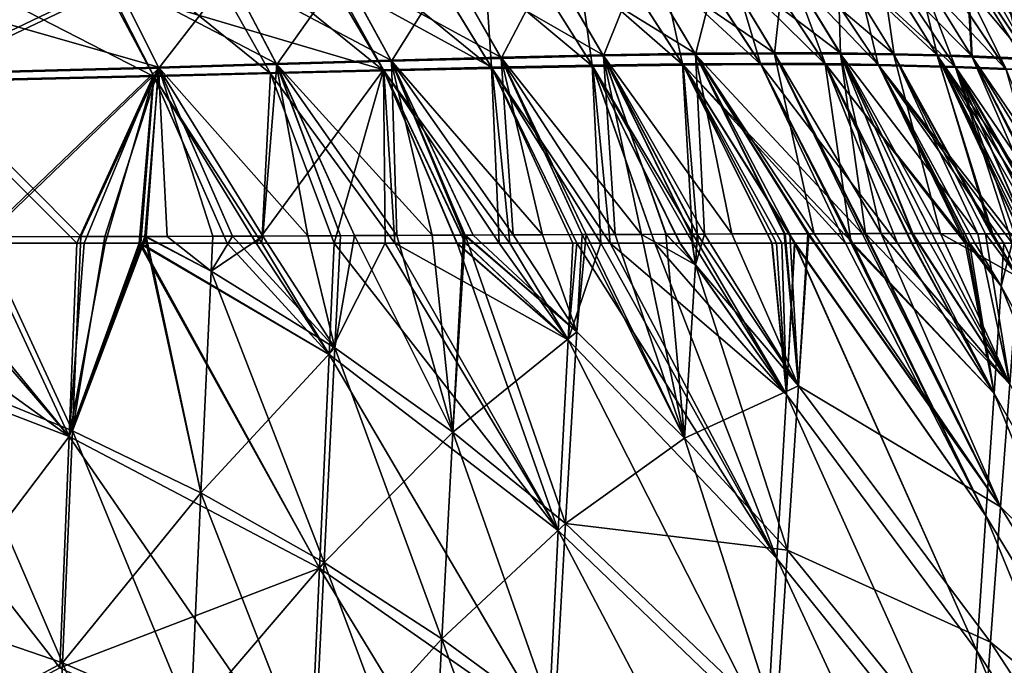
# Model space of a CAD drawing. Extents: x -850 to 850, y -465 to 0.
# Tile 121 of 125: x 503 to 628, y -192 to -111. Entities that reach past the tile are written whole.
import ezdxf

# ---------------------------------------------------------------- set-up
doc = ezdxf.new("R2010")
doc.units = 0
doc.linetypes.add('SOLIDLINE', pattern=[0])
doc.layers.add('BE3C_Lux_3440_1', color=252, linetype='SOLIDLINE')

msp = doc.modelspace()

# ---------------------------------------------------------------- linework, layer by layer
at = {"layer": 'BE3C_Lux_3440_1', "color": 252}
for points in [[(549.29, -94.2562, -200.698), (543.128, -105.694, -213.653), (563.01, -116.611, -210.219)], [(549.29, -94.2562, -200.698), (563.01, -116.611, -210.219), (561.505, -93.8483, -191.439)], [(575.785, -116.494, 200.839), (549.47, -94.5121, 200.829), (561.692, -94.1051, 191.567)], [(561.505, -93.8483, -191.439), (575.71, -116.356, -200.792), (572.545, -93.5811, -180.679)], [(561.505, -93.8483, -191.439), (563.01, -116.611, -210.219), (575.71, -116.356, -200.792)], [(587.185, -116.329, 189.811), (561.692, -94.1051, 191.567), (572.737, -93.8385, 180.803)], [(575.785, -116.494, 200.839), (561.692, -94.1051, 191.567), (587.185, -116.329, 189.811)], [(572.545, -93.5811, -180.679), (587.108, -116.19, -189.764), (582.133, -93.4843, -168.6)], [(572.545, -93.5811, -180.679), (575.71, -116.356, -200.792), (587.108, -116.19, -189.764)], [(582.329, -93.7418, 168.718), (597.026, -116.265, 177.367), (572.737, -93.8385, 180.803)], [(587.185, -116.329, 189.811), (572.737, -93.8385, 180.803), (597.026, -116.265, 177.367)], [(582.133, -93.4843, -168.6), (587.108, -116.19, -189.764), (596.948, -116.126, -177.323)], [(582.133, -93.4843, -168.6), (596.948, -116.126, -177.323), (590.172, -93.5441, -155.527)], [(605.228, -116.293, 163.834), (582.329, -93.7418, 168.718), (590.371, -93.8011, 155.638)], [(605.228, -116.293, 163.834), (597.026, -116.265, 177.367), (582.329, -93.7418, 168.718)], [(590.172, -93.5441, -155.527), (596.948, -116.126, -177.323), (605.149, -116.155, -163.792)], [(590.172, -93.5441, -155.527), (605.149, -116.155, -163.792), (596.761, -93.7104, -141.8)], [(605.228, -116.293, 163.834), (590.371, -93.8011, 155.638), (611.896, -116.387, 149.552)], [(611.896, -116.387, 149.552), (590.371, -93.8011, 155.638), (596.961, -93.9667, 141.904)], [(596.761, -93.7104, -141.8), (605.149, -116.155, -163.792), (611.817, -116.249, -149.512)], [(596.761, -93.7104, -141.8), (611.817, -116.249, -149.512), (606.545, -94.135, -113.407)], [(611.896, -116.387, 149.552), (596.961, -93.9667, 141.904), (621.64, -116.636, 119.81)], [(621.64, -116.636, 119.81), (596.961, -93.9667, 141.904), (606.746, -94.39, 113.492)], [(606.545, -94.135, -113.407), (611.817, -116.249, -149.512), (621.561, -116.5, -119.776)], [(606.545, -94.135, -113.407), (621.561, -116.5, -119.776), (613.055, -94.5593, -84.4665)], [(621.64, -116.636, 119.81), (606.746, -94.39, 113.492), (628.002, -116.89, 89.3563)], [(628.002, -116.89, 89.3563), (606.746, -94.39, 113.492), (613.254, -94.813, 84.5307)], [(535.106, -117.417, 224.48), (508.83, -96.1469, 220.283), (522.796, -95.565, 215.026)], [(549.421, -117.062, 218.097), (522.796, -95.565, 215.026), (536.411, -95.0109, 208.601)], [(535.106, -117.417, 224.48), (522.796, -95.565, 215.026), (549.421, -117.062, 218.097)], [(563.083, -116.747, 210.267), (536.411, -95.0109, 208.601), (549.47, -94.5121, 200.829)], [(549.421, -117.062, 218.097), (536.411, -95.0109, 208.601), (563.083, -116.747, 210.267)], [(563.083, -116.747, 210.267), (549.47, -94.5121, 200.829), (575.785, -116.494, 200.839)], [(613.055, -94.5593, -84.4665), (621.561, -116.5, -119.776), (627.925, -116.755, -89.3308)], [(613.055, -94.5593, -84.4665), (627.925, -116.755, -89.3308), (617.192, -94.8992, -55.3504)], [(628.002, -116.89, 89.3563), (613.254, -94.813, 84.5307), (631.998, -117.094, 58.6347)], [(617.39, -95.1519, 55.3933), (631.998, -117.094, 58.6347), (613.254, -94.813, 84.5307)], [(617.192, -94.8992, -55.3504), (627.925, -116.755, -89.3308), (631.922, -116.96, -58.6175)], [(617.192, -94.8992, -55.3504), (631.922, -116.96, -58.6175), (619.446, -95.1077, -26.2385)], [(634.166, -117.22, 27.8369), (631.998, -117.094, 58.6347), (617.39, -95.1519, 55.3933)], [(617.39, -95.1519, 55.3933), (619.643, -95.3598, 26.2593), (634.166, -117.22, 27.8369)], [(619.446, -95.1077, -26.2385), (631.922, -116.96, -58.6175), (634.09, -117.087, -27.8286)], [(619.446, -95.1077, -26.2385), (634.09, -117.087, -27.8286), (628.383, -106.754, -0.00004)], [(634.166, -117.22, 27.8369), (619.643, -95.3598, 26.2593), (628.383, -106.754, -0.00004)], [(520.374, -117.793, 229.626), (480.373, -97.2551, 228.21), (508.83, -96.1469, 220.283)], [(490.701, -117.54, 239.452), (515.505, -105.651, 227.443), (480.806, -95.9675, 230.308)], [(520.374, -117.793, 229.626), (508.83, -96.1469, 220.283), (535.106, -117.417, 224.48)], [(514.772, -106.687, -225.276), (480.244, -97.0041, -228.082), (490.21, -118.384, -237.146)], [(490.264, -118.511, 237.19), (480.373, -97.2551, 228.21), (520.374, -117.793, 229.626)], [(598.674, -114.769, -178.517), (581.716, -103.189, -186.913), (591.608, -103.088, -174.408)], [(598.674, -114.769, -178.517), (591.608, -103.088, -174.408), (607.007, -114.797, -164.77)], [(607.007, -114.797, -164.77), (591.608, -103.088, -174.408), (599.869, -103.132, -160.872)], [(607.007, -114.797, -164.77), (599.869, -103.132, -160.872), (613.769, -114.902, -150.304)], [(613.769, -114.902, -150.304), (599.869, -103.132, -160.872), (606.598, -103.278, -146.664)], [(529.909, -104.884, -222.064), (544.055, -104.337, -215.537), (550.314, -115.725, -220.017)], [(564.168, -115.349, -212.04), (544.055, -104.337, -215.537), (557.616, -103.847, -207.578)], [(550.314, -115.725, -220.017), (544.055, -104.337, -215.537), (564.168, -115.349, -212.04)], [(550.384, -115.861, 220.066), (557.739, -104.049, 207.664), (544.172, -104.538, 215.623)], [(564.241, -115.486, 212.089), (557.739, -104.049, 207.664), (550.384, -115.861, 220.066)], [(577.072, -115.046, -202.429), (557.616, -103.847, -207.578), (570.289, -103.45, -198.038)], [(564.168, -115.349, -212.04), (557.616, -103.847, -207.578), (577.072, -115.046, -202.429)], [(564.241, -115.486, 212.089), (570.416, -103.653, 198.122), (557.739, -104.049, 207.664)], [(577.148, -115.185, 202.477), (570.416, -103.653, 198.122), (564.241, -115.486, 212.089)], [(588.666, -114.848, -191.186), (570.289, -103.45, -198.038), (581.716, -103.189, -186.913)], [(577.072, -115.046, -202.429), (570.289, -103.45, -198.038), (588.666, -114.848, -191.186)], [(577.148, -115.185, 202.477), (581.846, -103.393, 186.995), (570.416, -103.653, 198.122)], [(588.744, -114.988, 191.232), (581.846, -103.393, 186.995), (577.148, -115.185, 202.477)], [(588.666, -114.848, -191.186), (581.716, -103.189, -186.913), (598.674, -114.769, -178.517)], [(588.744, -114.988, 191.232), (591.742, -103.292, 174.487), (581.846, -103.393, 186.995)], [(598.753, -114.909, 178.562), (591.742, -103.292, 174.487), (588.744, -114.988, 191.232)], [(598.753, -114.909, 178.562), (600.003, -103.337, 160.945), (591.742, -103.292, 174.487)], [(607.086, -114.937, 164.813), (600.003, -103.337, 160.945), (598.753, -114.909, 178.562)], [(607.086, -114.937, 164.813), (606.733, -103.482, 146.733), (600.003, -103.337, 160.945)], [(613.769, -114.902, -150.304), (606.598, -103.278, -146.664), (619.219, -115.039, -135.423)], [(619.219, -115.039, -135.423), (606.598, -103.278, -146.664), (612.054, -103.464, -132.085)], [(613.849, -115.042, 150.344), (612.19, -103.667, 132.148), (606.733, -103.482, 146.733)], [(613.849, -115.042, 150.344), (606.733, -103.482, 146.733), (607.086, -114.937, 164.813)], [(619.219, -115.039, -135.423), (612.054, -103.464, -132.085), (623.624, -115.188, -120.3)], [(612.054, -103.464, -132.085), (616.488, -103.664, -117.291), (623.624, -115.188, -120.3)], [(619.299, -115.178, 135.46), (612.19, -103.667, 132.148), (613.849, -115.042, 150.344)], [(619.299, -115.178, 135.46), (616.624, -103.867, 117.348), (612.19, -103.667, 132.148)], [(623.624, -115.188, -120.3), (616.488, -103.664, -117.291), (622.996, -104.053, -87.3709)], [(623.13, -104.253, 87.414), (616.624, -103.867, 117.348), (623.704, -115.326, 120.333)], [(619.299, -115.178, 135.46), (623.704, -115.326, 120.333), (616.624, -103.867, 117.348)], [(623.624, -115.188, -120.3), (622.996, -104.053, -87.3709), (630.047, -115.477, -89.6715)], [(630.047, -115.477, -89.6715), (622.996, -104.053, -87.3709), (627.104, -104.363, -57.274)], [(627.237, -104.563, 57.3029), (623.13, -104.253, 87.414), (630.125, -115.614, 89.6972)], [(623.13, -104.253, 87.414), (623.704, -115.326, 120.333), (630.125, -115.614, 89.6972)], [(630.047, -115.477, -89.6715), (627.104, -104.363, -57.274), (634.076, -115.708, -58.8221)], [(634.076, -115.708, -58.8221), (627.104, -104.363, -57.274), (629.336, -104.553, -27.166)], [(485.884, -106.534, -235.221), (515.401, -105.454, -227.358), (520.954, -116.584, -231.741)], [(521.017, -116.716, 231.788), (515.505, -105.651, 227.443), (490.701, -117.54, 239.452)], [(515.401, -105.454, -227.358), (529.909, -104.884, -222.064), (535.83, -116.145, -226.513)], [(515.401, -105.454, -227.358), (535.83, -116.145, -226.513), (520.954, -116.584, -231.741)], [(521.017, -116.716, 231.788), (530.019, -105.082, 222.15), (515.505, -105.651, 227.443)], [(535.896, -116.279, 226.561), (530.019, -105.082, 222.15), (521.017, -116.716, 231.788)], [(529.909, -104.884, -222.064), (550.314, -115.725, -220.017), (535.83, -116.145, -226.513)], [(535.896, -116.279, 226.561), (544.172, -104.538, 215.623), (530.019, -105.082, 222.15)], [(550.384, -115.861, 220.066), (544.172, -104.538, 215.623), (535.896, -116.279, 226.561)], [(627.237, -104.563, 57.3029), (630.125, -115.614, 89.6972), (634.154, -115.844, 58.8393)], [(629.468, -104.752, 27.1801), (627.237, -104.563, 57.3029), (634.154, -115.844, 58.8393)], [(485.884, -106.534, -235.221), (520.954, -116.584, -231.741), (490.647, -117.411, -239.407)], [(514.772, -106.687, -225.276), (490.21, -118.384, -237.146), (520.312, -117.662, -229.579)], [(514.772, -106.687, -225.276), (549.351, -116.927, -218.049), (543.128, -105.694, -213.653)], [(520.312, -117.662, -229.579), (549.351, -116.927, -218.049), (514.772, -106.687, -225.276)], [(543.128, -105.694, -213.653), (549.351, -116.927, -218.049), (563.01, -116.611, -210.219)], [(569.43, -137.757, -222.265), (550.314, -115.725, -220.017), (564.168, -115.349, -212.04)], [(550.384, -115.861, 220.066), (565.759, -137.774, 224.282), (564.241, -115.486, 212.089)], [(577.072, -115.046, -202.429), (581.962, -137.7, -214.192), (564.168, -115.349, -212.04)], [(569.43, -137.757, -222.265), (564.168, -115.349, -212.04), (574.462, -137.734, -219.023)], [(564.168, -115.349, -212.04), (581.962, -137.7, -214.192), (574.948, -137.732, -218.71)], [(564.168, -115.349, -212.04), (574.948, -137.732, -218.71), (574.462, -137.734, -219.023)], [(578.604, -137.715, 216.556), (577.148, -115.185, 202.477), (564.241, -115.486, 212.089)], [(578.604, -137.715, 216.556), (564.241, -115.486, 212.089), (574.974, -137.732, 218.74)], [(564.241, -115.486, 212.089), (565.759, -137.774, 224.282), (574.468, -137.734, 219.044)], [(564.241, -115.486, 212.089), (574.468, -137.734, 219.044), (574.974, -137.732, 218.74)], [(588.666, -114.848, -191.186), (593.354, -137.654, -204.783), (577.072, -115.046, -202.429)], [(588.155, -137.675, -209.077), (585.04, -137.688, -211.65), (577.072, -115.046, -202.429)], [(577.072, -115.046, -202.429), (585.04, -137.688, -211.65), (581.962, -137.7, -214.192)], [(577.072, -115.046, -202.429), (593.354, -137.654, -204.783), (588.965, -137.672, -208.408)], [(577.072, -115.046, -202.429), (588.965, -137.672, -208.408), (588.155, -137.675, -209.077)], [(577.148, -115.185, 202.477), (589.918, -137.667, 207.874), (588.744, -114.988, 191.232)], [(585.008, -137.688, 211.641), (588.233, -137.674, 209.166), (577.148, -115.185, 202.477)], [(588.233, -137.674, 209.166), (588.999, -137.671, 208.579), (577.148, -115.185, 202.477)], [(577.148, -115.185, 202.477), (588.999, -137.671, 208.579), (589.918, -137.667, 207.874)], [(585.008, -137.688, 211.641), (577.148, -115.185, 202.477), (578.604, -137.715, 216.556)], [(603.74, -137.624, -193.733), (588.666, -114.848, -191.186), (598.674, -114.769, -178.517)], [(603.079, -137.626, -194.436), (603.044, -137.626, -194.474), (588.666, -114.848, -191.186)], [(588.666, -114.848, -191.186), (603.044, -137.626, -194.474), (599.959, -137.635, -197.756)], [(588.666, -114.848, -191.186), (599.959, -137.635, -197.756), (593.354, -137.654, -204.783)], [(603.079, -137.626, -194.436), (588.666, -114.848, -191.186), (603.74, -137.624, -193.733)], [(588.744, -114.988, 191.232), (609.824, -137.614, 185.718), (598.753, -114.909, 178.562)], [(600.675, -137.632, 197.297), (602.951, -137.627, 194.416), (588.744, -114.988, 191.232)], [(602.951, -137.627, 194.416), (603.012, -137.627, 194.34), (588.744, -114.988, 191.232)], [(588.744, -114.988, 191.232), (603.012, -137.627, 194.34), (609.824, -137.614, 185.718)], [(588.744, -114.988, 191.232), (589.918, -137.667, 207.874), (600.088, -137.634, 197.874)], [(588.744, -114.988, 191.232), (600.088, -137.634, 197.874), (600.675, -137.632, 197.297)], [(603.74, -137.624, -193.733), (598.674, -114.769, -178.517), (610.157, -137.615, -184.974)], [(610.157, -137.615, -184.974), (598.674, -114.769, -178.517), (612.205, -137.612, -182.177)], [(612.205, -137.612, -182.177), (598.674, -114.769, -178.517), (607.007, -114.797, -164.77)], [(598.753, -114.909, 178.562), (609.824, -137.614, 185.718), (610.241, -137.614, 185.04)], [(598.753, -114.909, 178.562), (610.241, -137.614, 185.04), (607.086, -114.937, 164.813)], [(612.205, -137.612, -182.177), (607.007, -114.797, -164.77), (616.124, -137.613, -175.331)], [(613.769, -114.902, -150.304), (619.701, -137.613, -169.084), (607.007, -114.797, -164.77)], [(607.007, -114.797, -164.77), (619.701, -137.613, -169.084), (618.604, -137.613, -170.999)], [(607.007, -114.797, -164.77), (618.604, -137.613, -170.999), (616.124, -137.613, -175.331)], [(617.666, -137.612, 172.975), (618.604, -137.613, 171.007), (607.086, -114.937, 164.813)], [(607.086, -114.937, 164.813), (618.604, -137.613, 171.007), (624.411, -137.62, 158.829)], [(607.086, -114.937, 164.813), (624.411, -137.62, 158.829), (613.849, -115.042, 150.344)], [(607.086, -114.937, 164.813), (610.241, -137.614, 185.04), (616.211, -137.612, 175.34)], [(607.086, -114.937, 164.813), (616.211, -137.612, 175.34), (617.666, -137.612, 172.975)], [(626.219, -137.624, -154.307), (625.391, -137.622, -156.183), (613.769, -114.902, -150.304)], [(613.769, -114.902, -150.304), (625.391, -137.622, -156.183), (619.701, -137.613, -169.084)], [(626.219, -137.624, -154.307), (613.769, -114.902, -150.304), (626.302, -137.624, -154.118)], [(626.302, -137.624, -154.118), (613.769, -114.902, -150.304), (619.219, -115.039, -135.423)], [(626.072, -137.624, 154.3), (619.299, -115.178, 135.46), (613.849, -115.042, 150.344)], [(613.849, -115.042, 150.344), (624.411, -137.62, 158.829), (625.38, -137.622, 156.186)], [(613.849, -115.042, 150.344), (625.38, -137.622, 156.186), (626.072, -137.624, 154.3)], [(626.302, -137.624, -154.118), (619.219, -115.039, -135.423), (629.789, -137.636, -143.709)], [(623.624, -115.188, -120.3), (635.021, -137.658, -125.205), (619.219, -115.039, -135.423)], [(619.219, -115.039, -135.423), (635.021, -137.658, -125.205), (633.481, -137.65, -131.39)], [(633.481, -137.65, -131.39), (632.219, -137.644, -136.456), (619.219, -115.039, -135.423)], [(619.219, -115.039, -135.423), (632.219, -137.644, -136.456), (630.749, -137.639, -140.842)], [(619.219, -115.039, -135.423), (630.749, -137.639, -140.842), (629.789, -137.636, -143.709)], [(629.826, -137.635, 144.066), (619.299, -115.178, 135.46), (626.072, -137.624, 154.3)], [(629.826, -137.635, 144.066), (630.225, -137.636, 142.979), (619.299, -115.178, 135.46)], [(619.299, -115.178, 135.46), (630.225, -137.636, 142.979), (630.816, -137.639, 140.868)], [(619.299, -115.178, 135.46), (630.816, -137.639, 140.868), (633.47, -137.65, 131.387)], [(633.47, -137.65, 131.387), (623.704, -115.326, 120.333), (619.299, -115.178, 135.46)], [(630.047, -115.477, -89.6715), (638.967, -137.678, -106.936), (623.624, -115.188, -120.3)], [(623.624, -115.188, -120.3), (638.967, -137.678, -106.936), (637.447, -137.669, -115.469)], [(623.624, -115.188, -120.3), (637.447, -137.669, -115.469), (635.021, -137.658, -125.205)], [(633.47, -137.65, 131.387), (635.189, -137.658, 125.246), (623.704, -115.326, 120.333)], [(623.704, -115.326, 120.333), (635.189, -137.658, 125.246), (635.371, -137.659, 124.597)], [(630.125, -115.614, 89.6972), (623.704, -115.326, 120.333), (635.371, -137.659, 124.597)], [(490.647, -117.411, -239.407), (520.954, -116.584, -231.741), (511.164, -137.986, -242.874)], [(490.701, -117.54, 239.452), (498.731, -138.021, 245.411), (521.017, -116.716, 231.788)], [(521.017, -116.716, 231.788), (498.731, -138.021, 245.411), (511.166, -137.987, 243.011)], [(520.954, -116.584, -231.741), (519.405, -137.962, -241.104), (511.164, -137.986, -242.874)], [(521.017, -116.716, 231.788), (511.166, -137.987, 243.011), (514.166, -137.979, 242.432)], [(514.166, -137.979, 242.432), (519.253, -137.962, 241.087), (521.017, -116.716, 231.788)], [(521.017, -116.716, 231.788), (519.253, -137.962, 241.087), (527.836, -137.932, 238.816)], [(520.954, -116.584, -231.741), (522.045, -137.954, -240.537), (519.405, -137.962, -241.104)], [(520.954, -116.584, -231.741), (535.83, -116.145, -226.513), (539.836, -137.888, -235.31)], [(520.954, -116.584, -231.741), (530.283, -137.923, -238.117), (527.834, -137.932, -238.836)], [(527.834, -137.932, -238.836), (522.045, -137.954, -240.537), (520.954, -116.584, -231.741)], [(520.954, -116.584, -231.741), (539.836, -137.888, -235.31), (530.283, -137.923, -238.117)], [(534.122, -137.911, 237.154), (535.896, -116.279, 226.561), (521.017, -116.716, 231.788)], [(534.122, -137.911, 237.154), (521.017, -116.716, 231.788), (530.301, -137.924, 238.165)], [(521.017, -116.716, 231.788), (527.836, -137.932, 238.816), (530.301, -137.924, 238.165)], [(543.935, -137.87, 233.667), (535.896, -116.279, 226.561), (534.122, -137.911, 237.154)], [(535.83, -116.145, -226.513), (550.314, -115.725, -220.017), (555.499, -137.821, -229.251)], [(545.714, -137.863, -233.036), (543.936, -137.871, -233.724), (535.83, -116.145, -226.513)], [(535.83, -116.145, -226.513), (543.936, -137.871, -233.724), (539.836, -137.888, -235.31)], [(535.83, -116.145, -226.513), (555.499, -137.821, -229.251), (545.714, -137.863, -233.036)], [(535.896, -116.279, 226.561), (551.058, -137.841, 231.137), (550.384, -115.861, 220.066)], [(543.935, -137.87, 233.667), (545.719, -137.863, 233.034), (535.896, -116.279, 226.561)], [(535.896, -116.279, 226.561), (545.719, -137.863, 233.034), (551.058, -137.841, 231.137)], [(563.967, -138.8, -222.648), (563.01, -116.611, -210.219), (549.351, -116.927, -218.049)], [(563.083, -116.747, 210.267), (565.339, -138.8, 221.923), (549.421, -117.062, 218.097)], [(560.69, -137.797, -226.648), (559.672, -137.802, -227.158), (550.314, -115.725, -220.017)], [(550.314, -115.725, -220.017), (559.672, -137.802, -227.158), (559.467, -137.803, -227.261)], [(550.314, -115.725, -220.017), (559.467, -137.803, -227.261), (555.499, -137.821, -229.251)], [(560.69, -137.797, -226.648), (550.314, -115.725, -220.017), (569.43, -137.757, -222.265)], [(559.612, -137.802, 227.148), (560.694, -137.797, 226.643), (550.384, -115.861, 220.066)], [(550.384, -115.861, 220.066), (560.694, -137.797, 226.643), (565.759, -137.774, 224.282)], [(550.384, -115.861, 220.066), (551.058, -137.841, 231.137), (559.465, -137.803, 227.216)], [(550.384, -115.861, 220.066), (559.465, -137.803, 227.216), (559.612, -137.802, 227.148)], [(563.01, -116.611, -210.219), (576.826, -138.8, -215.039), (575.71, -116.356, -200.792)], [(573.273, -138.8, -217.142), (573.777, -138.8, -216.843), (563.01, -116.611, -210.219)], [(563.01, -116.611, -210.219), (573.777, -138.8, -216.843), (576.826, -138.8, -215.039)], [(573.273, -138.8, -217.142), (563.01, -116.611, -210.219), (563.967, -138.8, -222.648)], [(577.997, -138.8, 214.245), (563.083, -116.747, 210.267), (575.785, -116.494, 200.839)], [(573.759, -138.8, 216.816), (573.267, -138.8, 217.114), (563.083, -116.747, 210.267)], [(563.083, -116.747, 210.267), (573.267, -138.8, 217.114), (565.339, -138.8, 221.923)], [(573.759, -138.8, 216.816), (563.083, -116.747, 210.267), (577.997, -138.8, 214.245)], [(588.432, -138.8, -206.213), (587.108, -116.19, -189.764), (575.71, -116.356, -200.792)], [(588.432, -138.8, -206.213), (575.71, -116.356, -200.792), (586.806, -138.8, -207.45)], [(575.71, -116.356, -200.792), (576.826, -138.8, -215.039), (583.619, -138.8, -209.873)], [(575.71, -116.356, -200.792), (583.619, -138.8, -209.873), (586.806, -138.8, -207.45)], [(587.185, -116.329, 189.811), (589.118, -138.8, 205.617), (575.785, -116.494, 200.839)], [(577.997, -138.8, 214.245), (575.785, -116.494, 200.839), (583.628, -138.8, 209.876)], [(575.785, -116.494, 200.839), (589.118, -138.8, 205.617), (586.786, -138.8, 207.426)], [(575.785, -116.494, 200.839), (586.786, -138.8, 207.426), (583.628, -138.8, 209.876)], [(587.108, -116.19, -189.764), (607.712, -138.8, -184.898), (596.948, -116.126, -177.323)], [(601.271, -138.8, -192.997), (587.108, -116.19, -189.764), (598.983, -138.8, -195.874)], [(598.983, -138.8, -195.874), (587.108, -116.19, -189.764), (598.456, -138.8, -196.391)], [(601.271, -138.8, -192.997), (601.326, -138.8, -192.928), (587.108, -116.19, -189.764)], [(587.108, -116.19, -189.764), (601.326, -138.8, -192.928), (607.712, -138.8, -184.898)], [(598.456, -138.8, -196.391), (587.108, -116.19, -189.764), (588.432, -138.8, -206.213)], [(597.026, -116.265, 177.367), (608.606, -138.8, 183.61), (587.185, -116.329, 189.811)], [(601.302, -138.8, 193.003), (599.67, -138.8, 195.102), (587.185, -116.329, 189.811)], [(587.185, -116.329, 189.811), (599.67, -138.8, 195.102), (598.416, -138.8, 196.351)], [(587.185, -116.329, 189.811), (598.416, -138.8, 196.351), (589.118, -138.8, 205.617)], [(587.185, -116.329, 189.811), (608.606, -138.8, 183.61), (601.333, -138.8, 192.963)], [(587.185, -116.329, 189.811), (601.333, -138.8, 192.963), (601.302, -138.8, 193.003)], [(596.948, -116.126, -177.323), (607.712, -138.8, -184.898), (608.402, -138.8, -183.776)], [(596.948, -116.126, -177.323), (608.402, -138.8, -183.776), (605.149, -116.155, -163.792)], [(614.274, -138.8, 174.252), (608.606, -138.8, 183.61), (597.026, -116.265, 177.367)], [(605.228, -116.293, 163.834), (614.274, -138.8, 174.252), (597.026, -116.265, 177.367)], [(616.043, -138.8, -171.352), (616.678, -138.8, -169.999), (605.149, -116.155, -163.792)], [(605.149, -116.155, -163.792), (616.678, -138.8, -169.999), (622.814, -138.8, -156.927)], [(605.149, -116.155, -163.792), (622.814, -138.8, -156.927), (611.817, -116.249, -149.512)], [(605.149, -116.155, -163.792), (608.402, -138.8, -183.776), (614.261, -138.8, -174.249)], [(605.149, -116.155, -163.792), (614.261, -138.8, -174.249), (616.043, -138.8, -171.352)], [(611.896, -116.387, 149.552), (623.082, -138.8, 156.268), (605.228, -116.293, 163.834)], [(605.228, -116.293, 163.834), (623.082, -138.8, 156.268), (616.684, -138.8, 170.002)], [(605.228, -116.293, 163.834), (616.684, -138.8, 170.002), (616.137, -138.8, 171.177)], [(616.137, -138.8, 171.177), (614.274, -138.8, 174.252), (605.228, -116.293, 163.834)], [(624.035, -138.8, -153.506), (627.707, -138.8, -143.222), (611.817, -116.249, -149.512)], [(611.817, -116.249, -149.512), (627.707, -138.8, -143.222), (628.759, -138.8, -140.276)], [(611.817, -116.249, -149.512), (628.759, -138.8, -140.276), (621.561, -116.5, -119.776)], [(611.817, -116.249, -149.512), (622.814, -138.8, -156.927), (623.365, -138.8, -155.381)], [(611.817, -116.249, -149.512), (623.365, -138.8, -155.381), (624.035, -138.8, -153.506)], [(624.044, -138.8, 153.507), (623.388, -138.8, 155.389), (611.896, -116.387, 149.552)], [(611.896, -116.387, 149.552), (623.388, -138.8, 155.389), (623.082, -138.8, 156.268)], [(621.64, -116.636, 119.81), (629.473, -138.8, 137.932), (611.896, -116.387, 149.552)], [(611.896, -116.387, 149.552), (629.473, -138.8, 137.932), (627.689, -138.8, 143.052)], [(611.896, -116.387, 149.552), (627.689, -138.8, 143.052), (624.044, -138.8, 153.507)], [(621.561, -116.5, -119.776), (632.921, -138.8, -124.689), (634.141, -138.8, -120.118)], [(621.561, -116.5, -119.776), (634.141, -138.8, -120.118), (627.925, -116.755, -89.3308)], [(621.561, -116.5, -119.776), (628.759, -138.8, -140.276), (631.286, -138.8, -130.812)], [(621.561, -116.5, -119.776), (631.286, -138.8, -130.812), (632.921, -138.8, -124.689)], [(632.902, -138.8, 124.685), (631.316, -138.8, 130.813), (621.64, -116.636, 119.81)], [(621.64, -116.636, 119.81), (631.316, -138.8, 130.813), (629.473, -138.8, 137.932)], [(628.002, -116.89, 89.3563), (636.78, -138.8, 106.523), (621.64, -116.636, 119.81)], [(621.64, -116.636, 119.81), (636.78, -138.8, 106.523), (634.532, -138.8, 118.387)], [(621.64, -116.636, 119.81), (634.532, -138.8, 118.387), (632.902, -138.8, 124.685)], [(520.312, -117.662, -229.579), (490.21, -118.384, -237.146), (498.307, -138.8, -243.087)], [(520.374, -117.793, 229.626), (510.664, -138.8, 240.685), (490.264, -118.511, 237.19)], [(490.647, -117.411, -239.407), (511.164, -137.986, -242.874), (498.755, -138.023, -245.539)], [(520.312, -117.662, -229.579), (498.307, -138.8, -243.087), (510.665, -138.8, -240.761)], [(520.374, -117.793, 229.626), (514.24, -138.799, 239.994), (510.664, -138.8, 240.685)], [(510.665, -138.8, -240.761), (511.586, -138.8, -240.588), (520.312, -117.662, -229.579)], [(520.312, -117.662, -229.579), (511.586, -138.8, -240.588), (518.536, -138.8, -238.788)], [(518.725, -138.799, 238.803), (514.24, -138.799, 239.994), (520.374, -117.793, 229.626)], [(520.312, -117.662, -229.579), (518.536, -138.8, -238.788), (529.651, -138.799, -235.908)], [(520.374, -117.793, 229.626), (529.648, -138.799, 235.902), (518.725, -138.799, 238.803)], [(520.312, -117.662, -229.579), (533.275, -138.799, -234.97), (549.351, -116.927, -218.049)], [(529.651, -138.799, -235.908), (533.275, -138.799, -234.97), (520.312, -117.662, -229.579)], [(534.021, -138.799, 234.741), (520.374, -117.793, 229.626), (535.106, -117.417, 224.48)], [(529.648, -138.799, 235.902), (520.374, -117.793, 229.626), (534.021, -138.799, 234.741)], [(533.275, -138.799, -234.97), (543.148, -138.8, -231.503), (549.351, -116.927, -218.049)], [(534.021, -138.799, 234.741), (535.106, -117.417, 224.48), (543.146, -138.8, 231.482)], [(550.803, -138.8, 228.747), (535.106, -117.417, 224.48), (549.421, -117.062, 218.097)], [(543.146, -138.8, 231.482), (535.106, -117.417, 224.48), (550.803, -138.8, 228.747)], [(543.148, -138.8, -231.503), (549.566, -138.8, -229.25), (549.351, -116.927, -218.049)], [(563.967, -138.8, -222.648), (549.351, -116.927, -218.049), (559.709, -138.8, -224.6)], [(549.351, -116.927, -218.049), (549.566, -138.8, -229.25), (558.653, -138.8, -225.084)], [(549.351, -116.927, -218.049), (558.653, -138.8, -225.084), (559.709, -138.8, -224.6)], [(550.803, -138.8, 228.747), (549.421, -117.062, 218.097), (558.619, -138.8, 225.078)], [(549.421, -117.062, 218.097), (565.339, -138.8, 221.923), (559.695, -138.8, 224.573)], [(549.421, -117.062, 218.097), (559.695, -138.8, 224.573), (558.619, -138.8, 225.078)], [(490.264, -118.511, 237.19), (510.664, -138.8, 240.685), (498.303, -138.8, 243.073)], [(511.166, -137.987, 243.011), (498.731, -138.021, 245.411), (510.084, -162.502, 251.28)], [(498.755, -138.023, -245.539), (511.164, -137.986, -242.874), (510.084, -162.502, -251.28)], [(514.166, -137.979, 242.432), (510.084, -162.502, 251.28), (519.253, -137.962, 241.087)], [(526.314, -170.34, -250.544), (510.084, -162.502, -251.28), (519.405, -137.962, -241.104)], [(519.405, -137.962, -241.104), (510.084, -162.502, -251.28), (511.164, -137.986, -242.874)], [(519.253, -137.962, 241.087), (510.084, -162.502, 251.28), (526.314, -170.34, 250.544)], [(514.166, -137.979, 242.432), (511.166, -137.987, 243.011), (510.084, -162.502, 251.28)], [(527.836, -137.932, 238.816), (519.253, -137.962, 241.087), (527.63, -142.347, 240.717)], [(527.63, -142.347, 240.717), (519.253, -137.962, 241.087), (526.314, -170.34, 250.544)], [(519.405, -137.962, -241.104), (522.045, -137.954, -240.537), (527.63, -142.347, -240.717)], [(519.405, -137.962, -241.104), (527.63, -142.347, -240.717), (526.314, -170.34, -250.544)], [(527.63, -142.347, -240.717), (522.045, -137.954, -240.537), (527.834, -137.932, -238.836)], [(543.223, -152.014, 239.834), (534.122, -137.911, 237.154), (527.63, -142.347, 240.717)], [(527.63, -142.347, 240.717), (534.122, -137.911, 237.154), (530.301, -137.924, 238.165)], [(527.63, -142.347, -240.717), (530.283, -137.923, -238.117), (543.223, -152.014, -239.834)], [(527.63, -142.347, -240.717), (527.834, -137.932, -238.836), (530.283, -137.923, -238.117)], [(527.63, -142.347, 240.717), (530.301, -137.924, 238.165), (527.836, -137.932, 238.816)], [(543.223, -152.014, -239.834), (530.283, -137.923, -238.117), (539.836, -137.888, -235.31)], [(543.223, -152.014, 239.834), (543.935, -137.87, 233.667), (534.122, -137.911, 237.154)], [(543.223, -152.014, -239.834), (539.836, -137.888, -235.31), (543.936, -137.871, -233.724)], [(558.124, -162.668, 238.885), (545.719, -137.863, 233.034), (543.223, -152.014, 239.834)], [(543.223, -152.014, 239.834), (545.719, -137.863, 233.034), (543.935, -137.87, 233.667)], [(545.714, -137.863, -233.036), (558.124, -162.668, -238.885), (543.223, -152.014, -239.834)], [(545.714, -137.863, -233.036), (543.223, -152.014, -239.834), (543.936, -137.871, -233.724)], [(555.499, -137.821, -229.251), (558.124, -162.668, -238.885), (545.714, -137.863, -233.036)], [(558.124, -162.668, 238.885), (551.058, -137.841, 231.137), (545.719, -137.863, 233.034)], [(559.465, -137.803, 227.216), (551.058, -137.841, 231.137), (558.124, -162.668, 238.885)], [(555.499, -137.821, -229.251), (559.467, -137.803, -227.261), (558.124, -162.668, -238.885)], [(559.612, -137.802, 227.148), (559.465, -137.803, 227.216), (558.124, -162.668, 238.885)], [(558.124, -162.668, -238.885), (559.467, -137.803, -227.261), (559.672, -137.802, -227.158)], [(558.124, -162.668, -238.885), (559.672, -137.802, -227.158), (572.36, -174.2, -237.877)], [(559.612, -137.802, 227.148), (558.124, -162.668, 238.885), (573.766, -150.019, 226.151)], [(573.766, -150.019, 226.151), (560.694, -137.797, 226.643), (559.612, -137.802, 227.148)], [(573.766, -150.019, -226.151), (559.672, -137.802, -227.158), (560.69, -137.797, -226.648)], [(573.766, -150.019, -226.151), (572.36, -174.2, -237.877), (559.672, -137.802, -227.158)], [(569.43, -137.757, -222.265), (573.766, -150.019, -226.151), (560.69, -137.797, -226.648)], [(573.766, -150.019, 226.151), (565.759, -137.774, 224.282), (560.694, -137.797, 226.643)], [(574.468, -137.734, 219.044), (565.759, -137.774, 224.282), (573.766, -150.019, 226.151)], [(574.462, -137.734, -219.023), (573.766, -150.019, -226.151), (569.43, -137.757, -222.265)], [(574.468, -137.734, 219.044), (573.766, -150.019, 226.151), (574.974, -137.732, 218.74)], [(574.974, -137.732, 218.74), (573.766, -150.019, 226.151), (587.379, -163.442, 225.007)], [(574.462, -137.734, -219.023), (587.379, -163.442, -225.007), (573.766, -150.019, -226.151)], [(574.948, -137.732, -218.71), (587.379, -163.442, -225.007), (574.462, -137.734, -219.023)], [(581.962, -137.7, -214.192), (587.379, -163.442, -225.007), (574.948, -137.732, -218.71)], [(574.974, -137.732, 218.74), (587.379, -163.442, 225.007), (578.604, -137.715, 216.556)], [(587.379, -163.442, 225.007), (585.008, -137.688, 211.641), (578.604, -137.715, 216.556)], [(581.962, -137.7, -214.192), (585.04, -137.688, -211.65), (588.764, -141.551, -211.379)], [(588.764, -141.551, -211.379), (587.379, -163.442, -225.007), (581.962, -137.7, -214.192)], [(588.764, -141.551, 211.379), (588.233, -137.674, 209.166), (585.008, -137.688, 211.641)], [(587.379, -163.442, 225.007), (588.764, -141.551, 211.379), (585.008, -137.688, 211.641)], [(585.04, -137.688, -211.65), (588.155, -137.675, -209.077), (588.764, -141.551, -211.379)], [(588.764, -141.551, -211.379), (588.155, -137.675, -209.077), (588.965, -137.672, -208.408)], [(588.764, -141.551, 211.379), (588.999, -137.671, 208.579), (588.233, -137.674, 209.166)], [(589.918, -137.667, 207.874), (588.999, -137.671, 208.579), (588.764, -141.551, 211.379)], [(601.762, -156.821, 210.132), (589.918, -137.667, 207.874), (588.764, -141.551, 211.379)], [(588.764, -141.551, -211.379), (588.965, -137.672, -208.408), (601.762, -156.821, -210.132)], [(601.762, -156.821, -210.132), (588.965, -137.672, -208.408), (593.354, -137.654, -204.783)], [(600.088, -137.634, 197.874), (589.918, -137.667, 207.874), (601.762, -156.821, 210.132)], [(601.762, -156.821, -210.132), (593.354, -137.654, -204.783), (599.959, -137.635, -197.756)], [(599.959, -137.635, -197.756), (603.044, -137.626, -194.474), (601.762, -156.821, -210.132)], [(601.762, -156.821, 210.132), (600.675, -137.632, 197.297), (600.088, -137.634, 197.874)], [(601.762, -156.821, 210.132), (602.951, -137.627, 194.416), (600.675, -137.632, 197.297)], [(601.762, -156.821, -210.132), (603.044, -137.626, -194.474), (603.079, -137.626, -194.436)], [(601.762, -156.821, -210.132), (603.079, -137.626, -194.436), (627.284, -172.095, -191.839)], [(627.284, -172.095, 191.839), (602.951, -137.627, 194.416), (601.762, -156.821, 210.132)], [(627.284, -172.095, 191.839), (603.012, -137.627, 194.34), (602.951, -137.627, 194.416)], [(609.824, -137.614, 185.718), (603.012, -137.627, 194.34), (627.284, -172.095, 191.839)], [(627.284, -172.095, -191.839), (603.079, -137.626, -194.436), (603.74, -137.624, -193.733)], [(627.284, -172.095, -191.839), (603.74, -137.624, -193.733), (610.157, -137.615, -184.974)], [(627.284, -172.095, 191.839), (610.241, -137.614, 185.04), (609.824, -137.614, 185.718)], [(610.157, -137.615, -184.974), (612.205, -137.612, -182.177), (627.284, -172.095, -191.839)], [(628.438, -156.629, 174.043), (616.211, -137.612, 175.34), (610.241, -137.614, 185.04)], [(627.284, -172.095, 191.839), (628.438, -156.629, 174.043), (610.241, -137.614, 185.04)], [(612.205, -137.612, -182.177), (616.124, -137.613, -175.331), (628.438, -156.629, -174.043)], [(627.284, -172.095, -191.839), (612.205, -137.612, -182.177), (628.438, -156.629, -174.043)], [(616.124, -137.613, -175.331), (618.604, -137.613, -170.999), (628.438, -156.629, -174.043)], [(628.438, -156.629, 174.043), (617.666, -137.612, 172.975), (616.211, -137.612, 175.34)], [(628.438, -156.629, 174.043), (618.604, -137.613, 171.007), (617.666, -137.612, 172.975)], [(624.411, -137.62, 158.829), (618.604, -137.613, 171.007), (628.438, -156.629, 174.043)], [(628.438, -156.629, -174.043), (618.604, -137.613, -170.999), (619.701, -137.613, -169.084)], [(628.438, -156.629, -174.043), (619.701, -137.613, -169.084), (629.442, -143.073, -153.975)], [(629.442, -143.073, -153.975), (619.701, -137.613, -169.084), (625.391, -137.622, -156.183)], [(628.438, -156.629, 174.043), (625.38, -137.622, 156.186), (624.411, -137.62, 158.829)], [(629.442, -143.073, 153.975), (626.072, -137.624, 154.3), (625.38, -137.622, 156.186)], [(628.438, -156.629, 174.043), (629.442, -143.073, 153.975), (625.38, -137.622, 156.186)], [(629.442, -143.073, -153.975), (625.391, -137.622, -156.183), (626.219, -137.624, -154.307)], [(629.442, -143.073, 153.975), (629.826, -137.635, 144.066), (626.072, -137.624, 154.3)], [(626.302, -137.624, -154.118), (629.442, -143.073, -153.975), (626.219, -137.624, -154.307)], [(629.789, -137.636, -143.709), (629.442, -143.073, -153.975), (626.302, -137.624, -154.118)], [(509.666, -163.213, 248.92), (475.489, -150.087, 250.195), (475.905, -138.8, 246.619)], [(475.489, -150.087, -250.195), (509.666, -163.213, -248.92), (488.588, -138.8, -244.916)], [(509.666, -163.213, 248.92), (475.905, -138.8, 246.619), (489.67, -138.8, 244.741)], [(509.666, -163.213, -248.92), (498.307, -138.8, -243.087), (488.588, -138.8, -244.916)], [(489.67, -138.8, 244.741), (498.303, -138.8, 243.073), (509.666, -163.213, 248.92)], [(510.084, -162.502, 251.28), (498.731, -138.021, 245.411), (493.227, -155.542, 251.958)], [(493.227, -155.542, -251.958), (498.755, -138.023, -245.539), (510.084, -162.502, -251.28)], [(509.666, -163.213, 248.92), (498.303, -138.8, 243.073), (510.664, -138.8, 240.685)], [(509.666, -163.213, -248.92), (510.665, -138.8, -240.761), (498.307, -138.8, -243.087)], [(509.666, -163.213, 248.92), (514.24, -138.799, 239.994), (518.725, -138.799, 238.803)], [(509.666, -163.213, 248.92), (510.664, -138.8, 240.685), (514.24, -138.799, 239.994)], [(518.725, -138.799, 238.803), (541.293, -179.849, 247.432), (509.666, -163.213, 248.92)], [(511.586, -138.8, -240.588), (510.665, -138.8, -240.761), (509.666, -163.213, -248.92)], [(509.666, -163.213, -248.92), (541.293, -179.849, -247.432), (518.536, -138.8, -238.788)], [(509.666, -163.213, -248.92), (518.536, -138.8, -238.788), (511.586, -138.8, -240.588)], [(518.536, -138.8, -238.788), (542.514, -152.875, -237.596), (529.651, -138.799, -235.908)], [(541.293, -179.849, -247.432), (542.514, -152.875, -237.596), (518.536, -138.8, -238.788)], [(529.648, -138.799, 235.902), (542.514, -152.875, 237.596), (518.725, -138.799, 238.803)], [(518.725, -138.799, 238.803), (542.514, -152.875, 237.596), (541.293, -179.849, 247.432)], [(534.021, -138.799, 234.741), (542.514, -152.875, 237.596), (529.648, -138.799, 235.902)], [(542.514, -152.875, -237.596), (533.275, -138.799, -234.97), (529.651, -138.799, -235.908)], [(543.148, -138.8, -231.503), (533.275, -138.799, -234.97), (542.514, -152.875, -237.596)], [(534.021, -138.799, 234.741), (543.146, -138.8, 231.482), (542.514, -152.875, 237.596)], [(571.435, -175.093, 235.733), (542.514, -152.875, 237.596), (543.146, -138.8, 231.482)], [(542.514, -152.875, -237.596), (571.435, -175.093, -235.733), (549.566, -138.8, -229.25)], [(542.514, -152.875, -237.596), (549.566, -138.8, -229.25), (543.148, -138.8, -231.503)], [(571.435, -175.093, 235.733), (543.146, -138.8, 231.482), (550.803, -138.8, 228.747)], [(558.653, -138.8, -225.084), (549.566, -138.8, -229.25), (571.435, -175.093, -235.733)], [(571.435, -175.093, 235.733), (550.803, -138.8, 228.747), (572.665, -151.024, 224.145)], [(572.665, -151.024, 224.145), (550.803, -138.8, 228.747), (558.619, -138.8, 225.078)], [(572.665, -151.024, 224.145), (558.619, -138.8, 225.078), (559.695, -138.8, 224.573)], [(571.435, -175.093, -235.733), (572.665, -151.024, -224.145), (558.653, -138.8, -225.084)], [(558.653, -138.8, -225.084), (572.665, -151.024, -224.145), (559.709, -138.8, -224.6)], [(559.695, -138.8, 224.573), (565.339, -138.8, 221.923), (572.665, -151.024, 224.145)], [(572.665, -151.024, -224.145), (563.967, -138.8, -222.648), (559.709, -138.8, -224.6)], [(572.665, -151.024, -224.145), (573.273, -138.8, -217.142), (563.967, -138.8, -222.648)], [(572.665, -151.024, 224.145), (565.339, -138.8, 221.923), (573.267, -138.8, 217.114)], [(573.777, -138.8, -216.843), (573.273, -138.8, -217.142), (572.665, -151.024, -224.145)], [(572.665, -151.024, 224.145), (573.267, -138.8, 217.114), (573.759, -138.8, 216.816)], [(599.044, -178.604, 221.964), (572.665, -151.024, 224.145), (573.759, -138.8, 216.816)], [(572.665, -151.024, -224.145), (599.044, -178.604, -221.964), (576.826, -138.8, -215.039)], [(572.665, -151.024, -224.145), (576.826, -138.8, -215.039), (573.777, -138.8, -216.843)], [(599.044, -178.604, 221.964), (573.759, -138.8, 216.816), (577.997, -138.8, 214.245)], [(583.619, -138.8, -209.873), (576.826, -138.8, -215.039), (599.044, -178.604, -221.964)], [(599.044, -178.604, 221.964), (577.997, -138.8, 214.245), (600.242, -157.923, 208.481)], [(600.242, -157.923, 208.481), (577.997, -138.8, 214.245), (583.628, -138.8, 209.876)], [(599.044, -178.604, -221.964), (600.242, -157.923, -208.481), (583.619, -138.8, -209.873)], [(583.619, -138.8, -209.873), (600.242, -157.923, -208.481), (586.806, -138.8, -207.45)], [(600.242, -157.923, 208.481), (583.628, -138.8, 209.876), (586.786, -138.8, 207.426)], [(586.786, -138.8, 207.426), (589.118, -138.8, 205.617), (600.242, -157.923, 208.481)], [(600.242, -157.923, -208.481), (588.432, -138.8, -206.213), (586.806, -138.8, -207.45)], [(600.242, -157.923, -208.481), (598.456, -138.8, -196.391), (588.432, -138.8, -206.213)], [(589.118, -138.8, 205.617), (598.416, -138.8, 196.351), (600.242, -157.923, 208.481)], [(600.242, -157.923, 208.481), (598.416, -138.8, 196.351), (599.67, -138.8, 195.102)], [(598.983, -138.8, -195.874), (598.456, -138.8, -196.391), (600.242, -157.923, -208.481)], [(600.242, -157.923, -208.481), (601.271, -138.8, -192.997), (598.983, -138.8, -195.874)], [(600.242, -157.923, 208.481), (599.67, -138.8, 195.102), (601.302, -138.8, 193.003)], [(601.302, -138.8, 193.003), (624.293, -190.253, 206.082), (600.242, -157.923, 208.481)], [(600.242, -157.923, -208.481), (624.293, -190.253, -206.082), (601.271, -138.8, -192.997)], [(624.293, -190.253, -206.082), (625.418, -173.215, -190.609), (601.271, -138.8, -192.997)], [(601.271, -138.8, -192.997), (625.418, -173.215, -190.609), (601.326, -138.8, -192.928)], [(601.333, -138.8, 192.963), (625.418, -173.215, 190.609), (601.302, -138.8, 193.003)], [(601.302, -138.8, 193.003), (625.418, -173.215, 190.609), (624.293, -190.253, 206.082)], [(625.418, -173.215, -190.609), (607.712, -138.8, -184.898), (601.326, -138.8, -192.928)], [(608.606, -138.8, 183.61), (625.418, -173.215, 190.609), (601.333, -138.8, 192.963)], [(608.402, -138.8, -183.776), (607.712, -138.8, -184.898), (625.418, -173.215, -190.609)], [(614.261, -138.8, -174.249), (608.402, -138.8, -183.776), (626.454, -157.776, -173.046)], [(626.454, -157.776, -173.046), (608.402, -138.8, -183.776), (625.418, -173.215, -190.609)], [(614.274, -138.8, 174.252), (626.454, -157.776, 173.046), (608.606, -138.8, 183.61)], [(608.606, -138.8, 183.61), (626.454, -157.776, 173.046), (625.418, -173.215, 190.609)], [(626.454, -157.776, -173.046), (616.043, -138.8, -171.352), (614.261, -138.8, -174.249)], [(626.454, -157.776, 173.046), (614.274, -138.8, 174.252), (616.137, -138.8, 171.177)], [(626.454, -157.776, -173.046), (616.678, -138.8, -169.999), (616.043, -138.8, -171.352)], [(616.137, -138.8, 171.177), (616.684, -138.8, 170.002), (626.454, -157.776, 173.046)], [(622.814, -138.8, -156.927), (616.678, -138.8, -169.999), (626.454, -157.776, -173.046)], [(626.454, -157.776, 173.046), (616.684, -138.8, 170.002), (623.082, -138.8, 156.268)], [(623.365, -138.8, -155.381), (622.814, -138.8, -156.927), (626.454, -157.776, -173.046)], [(626.454, -157.776, 173.046), (623.082, -138.8, 156.268), (627.369, -144.236, 153.199)], [(627.369, -144.236, 153.199), (623.082, -138.8, 156.268), (623.388, -138.8, 155.389)], [(626.454, -157.776, -173.046), (627.369, -144.236, -153.199), (623.365, -138.8, -155.381)], [(623.365, -138.8, -155.381), (627.369, -144.236, -153.199), (624.035, -138.8, -153.506)], [(627.369, -144.236, 153.199), (623.388, -138.8, 155.389), (624.044, -138.8, 153.507)], [(624.035, -138.8, -153.506), (627.369, -144.236, -153.199), (627.707, -138.8, -143.222)], [(627.689, -138.8, 143.052), (627.369, -144.236, 153.199), (624.044, -138.8, 153.507)], [(649.268, -184.286, 150.908), (627.369, -144.236, 153.199), (627.689, -138.8, 143.052)], [(627.369, -144.236, -153.199), (649.268, -184.286, -150.908), (628.759, -138.8, -140.276)], [(627.369, -144.236, -153.199), (628.759, -138.8, -140.276), (627.707, -138.8, -143.222)], [(649.268, -184.286, 150.908), (627.689, -138.8, 143.052), (629.473, -138.8, 137.932)], [(601.762, -156.821, 210.132), (588.764, -141.551, 211.379), (587.379, -163.442, 225.007)], [(588.764, -141.551, -211.379), (600.379, -177.586, -223.817), (587.379, -163.442, -225.007)], [(601.762, -156.821, -210.132), (600.379, -177.586, -223.817), (588.764, -141.551, -211.379)], [(527.63, -142.347, 240.717), (526.314, -170.34, 250.544), (543.223, -152.014, 239.834)], [(526.314, -170.34, -250.544), (527.63, -142.347, -240.717), (541.871, -179.102, -249.747)], [(541.871, -179.102, -249.747), (527.63, -142.347, -240.717), (543.223, -152.014, -239.834)], [(648.372, -196.009, 170.61), (626.454, -157.776, 173.046), (627.369, -144.236, 153.199)], [(626.454, -157.776, -173.046), (648.372, -196.009, -170.61), (627.369, -144.236, -153.199)], [(648.372, -196.009, 170.61), (627.369, -144.236, 153.199), (649.268, -184.286, 150.908)], [(648.372, -196.009, -170.61), (649.268, -184.286, -150.908), (627.369, -144.236, -153.199)], [(473.302, -211.267, 265.256), (475.489, -150.087, 250.195), (509.666, -163.213, 248.92)], [(475.489, -150.087, -250.195), (473.302, -211.267, -265.256), (508.495, -192.404, -257.191)], [(508.495, -192.404, -257.191), (509.666, -163.213, -248.92), (475.489, -150.087, -250.195)], [(573.766, -150.019, 226.151), (558.124, -162.668, 238.885), (572.36, -174.2, 237.877)], [(573.766, -150.019, 226.151), (572.36, -174.2, 237.877), (587.379, -163.442, 225.007)], [(587.379, -163.442, -225.007), (572.36, -174.2, -237.877), (573.766, -150.019, -226.151)], [(597.815, -200.395, 233.696), (571.435, -175.093, 235.733), (572.665, -151.024, 224.145)], [(571.435, -175.093, -235.733), (597.815, -200.395, -233.696), (572.665, -151.024, -224.145)], [(597.815, -200.395, 233.696), (572.665, -151.024, 224.145), (599.044, -178.604, 221.964)], [(597.815, -200.395, -233.696), (599.044, -178.604, -221.964), (572.665, -151.024, -224.145)], [(543.223, -152.014, 239.834), (526.314, -170.34, 250.544), (541.871, -179.102, 249.747)], [(570.196, -200, 245.737), (541.293, -179.849, 247.432), (542.514, -152.875, 237.596)], [(541.293, -179.849, -247.432), (570.196, -200, -245.737), (542.514, -152.875, -237.596)], [(543.223, -152.014, 239.834), (541.871, -179.102, 249.747), (558.124, -162.668, 238.885)], [(541.871, -179.102, -249.747), (543.223, -152.014, -239.834), (556.744, -188.758, -248.89)], [(570.196, -200, 245.737), (542.514, -152.875, 237.596), (571.435, -175.093, 235.733)], [(570.196, -200, -245.737), (571.435, -175.093, -235.733), (542.514, -152.875, -237.596)], [(556.744, -188.758, -248.89), (543.223, -152.014, -239.834), (558.124, -162.668, -238.885)], [(474.628, -180.064, 260.743), (508.831, -191.792, 259.591), (493.227, -155.542, 251.958)], [(474.628, -180.064, -260.743), (493.227, -155.542, -251.958), (508.831, -191.792, -259.591)], [(510.084, -162.502, 251.28), (493.227, -155.542, 251.958), (508.831, -191.792, 259.591)], [(493.227, -155.542, -251.958), (510.084, -162.502, -251.28), (508.831, -191.792, -259.591)], [(650.465, -194.93, 171.45), (628.438, -156.629, 174.043), (627.284, -172.095, 191.839)], [(627.284, -172.095, -191.839), (628.438, -156.629, -174.043), (650.465, -194.93, -171.45)], [(587.379, -163.442, 225.007), (600.379, -177.586, 223.817), (601.762, -156.821, 210.132)], [(601.762, -156.821, 210.132), (600.379, -177.586, 223.817), (626.012, -189.173, 207.541)], [(601.762, -156.821, -210.132), (626.012, -189.173, -207.541), (600.379, -177.586, -223.817)], [(601.762, -156.821, 210.132), (626.012, -189.173, 207.541), (627.284, -172.095, 191.839)], [(627.284, -172.095, -191.839), (626.012, -189.173, -207.541), (601.762, -156.821, -210.132)], [(647.36, -209.378, 188.122), (625.418, -173.215, 190.609), (626.454, -157.776, 173.046)], [(626.454, -157.776, -173.046), (625.418, -173.215, -190.609), (647.36, -209.378, -188.122)], [(647.36, -209.378, 188.122), (626.454, -157.776, 173.046), (648.372, -196.009, 170.61)], [(647.36, -209.378, -188.122), (648.372, -196.009, -170.61), (626.454, -157.776, -173.046)], [(600.242, -157.923, 208.481), (623.111, -208.586, 219.662), (599.044, -178.604, 221.964)], [(599.044, -178.604, -221.964), (623.111, -208.586, -219.662), (600.242, -157.923, -208.481)], [(600.242, -157.923, 208.481), (624.293, -190.253, 206.082), (623.111, -208.586, 219.662)], [(623.111, -208.586, -219.662), (624.293, -190.253, -206.082), (600.242, -157.923, -208.481)], [(508.831, -191.792, -259.591), (510.084, -162.502, -251.28), (525.024, -198.81, -258.942)], [(526.314, -170.34, 250.544), (510.084, -162.502, 251.28), (508.831, -191.792, 259.591)], [(526.314, -170.34, -250.544), (525.024, -198.81, -258.942), (510.084, -162.502, -251.28)], [(558.124, -162.668, 238.885), (541.871, -179.102, 249.747), (556.744, -188.758, 248.89)], [(558.124, -162.668, 238.885), (556.744, -188.758, 248.89), (572.36, -174.2, 237.877)], [(556.744, -188.758, -248.89), (558.124, -162.668, -238.885), (570.961, -199.21, -247.982)], [(570.961, -199.21, -247.982), (558.124, -162.668, -238.885), (572.36, -174.2, -237.877)], [(509.666, -163.213, 248.92), (508.495, -192.404, 257.191), (473.302, -211.267, 265.256)], [(509.666, -163.213, 248.92), (541.293, -179.849, 247.432), (508.495, -192.404, 257.191)], [(508.495, -192.404, -257.191), (540.082, -207.308, -255.873), (509.666, -163.213, -248.92)], [(540.082, -207.308, -255.873), (541.293, -179.849, -247.432), (509.666, -163.213, -248.92)], [(587.379, -163.442, 225.007), (572.36, -174.2, 237.877), (600.379, -177.586, 223.817)], [(587.379, -163.442, -225.007), (598.962, -199.467, -235.715), (572.36, -174.2, -237.877)], [(600.379, -177.586, -223.817), (598.962, -199.467, -235.715), (587.379, -163.442, -225.007)], [(526.314, -170.34, 250.544), (508.831, -191.792, 259.591), (525.024, -198.81, 258.942)], [(526.314, -170.34, 250.544), (525.024, -198.81, 258.942), (541.871, -179.102, 249.747)], [(540.55, -206.656, -258.241), (525.024, -198.81, -258.942), (526.314, -170.34, -250.544)], [(541.871, -179.102, -249.747), (540.55, -206.656, -258.241), (526.314, -170.34, -250.544)], [(627.284, -172.095, 191.839), (626.012, -189.173, 207.541), (649.359, -208.304, 189.17)], [(627.284, -172.095, -191.839), (649.359, -208.304, -189.17), (626.012, -189.173, -207.541)], [(627.284, -172.095, 191.839), (649.359, -208.304, 189.17), (650.465, -194.93, 171.45)], [(650.465, -194.93, -171.45), (649.359, -208.304, -189.17), (627.284, -172.095, -191.839)], [(646.264, -224.135, 203.624), (624.293, -190.253, 206.082), (625.418, -173.215, 190.609)], [(624.293, -190.253, -206.082), (646.264, -224.135, -203.624), (625.418, -173.215, -190.609)], [(646.264, -224.135, 203.624), (625.418, -173.215, 190.609), (647.36, -209.378, 188.122)], [(647.36, -209.378, -188.122), (625.418, -173.215, -190.609), (646.264, -224.135, -203.624)], [(556.744, -188.758, 248.89), (570.961, -199.21, 247.982), (572.36, -174.2, 237.877)], [(596.585, -222.953, 243.887), (570.196, -200, 245.737), (571.435, -175.093, 235.733)], [(570.196, -200, -245.737), (596.585, -222.953, -243.887), (571.435, -175.093, -235.733)], [(570.961, -199.21, -247.982), (572.36, -174.2, -237.877), (598.962, -199.467, -235.715)], [(572.36, -174.2, 237.877), (570.961, -199.21, 247.982), (598.962, -199.467, 235.715)], [(596.585, -222.953, 243.887), (571.435, -175.093, 235.733), (597.815, -200.395, 233.696)], [(596.585, -222.953, -243.887), (597.815, -200.395, -233.696), (571.435, -175.093, -235.733)], [(572.36, -174.2, 237.877), (598.962, -199.467, 235.715), (600.379, -177.586, 223.817)], [(600.379, -177.586, -223.817), (624.66, -207.559, -221.335), (598.962, -199.467, -235.715)], [(600.379, -177.586, 223.817), (598.962, -199.467, 235.715), (624.66, -207.559, 221.335)], [(626.012, -189.173, -207.541), (624.66, -207.559, -221.335), (600.379, -177.586, -223.817)], [(600.379, -177.586, 223.817), (624.66, -207.559, 221.335), (626.012, -189.173, 207.541)], [(599.044, -178.604, 221.964), (621.905, -227.911, 231.548), (597.815, -200.395, 233.696)], [(597.815, -200.395, -233.696), (621.905, -227.911, -231.548), (599.044, -178.604, -221.964)], [(599.044, -178.604, 221.964), (623.111, -208.586, 219.662), (621.905, -227.911, 231.548)], [(621.905, -227.911, -231.548), (623.111, -208.586, -219.662), (599.044, -178.604, -221.964)], [(473.496, -210.76, 267.697), (508.831, -191.792, 259.591), (474.628, -180.064, 260.743)], [(508.831, -191.792, -259.591), (473.496, -210.76, -267.697), (474.628, -180.064, -260.743)], [(540.082, -207.308, 255.873), (508.495, -192.404, 257.191), (541.293, -179.849, 247.432)], [(541.871, -179.102, 249.747), (525.024, -198.81, 258.942), (540.55, -206.656, 258.241)], [(540.082, -207.308, 255.873), (541.293, -179.849, 247.432), (570.196, -200, 245.737)], [(540.082, -207.308, -255.873), (568.977, -225.362, -254.376), (541.293, -179.849, -247.432)], [(541.871, -179.102, 249.747), (540.55, -206.656, 258.241), (556.744, -188.758, 248.89)], [(541.871, -179.102, -249.747), (555.4, -215.301, -257.489), (540.55, -206.656, -258.241)], [(568.977, -225.362, -254.376), (570.196, -200, -245.737), (541.293, -179.849, -247.432)], [(556.744, -188.758, -248.89), (555.4, -215.301, -257.489), (541.871, -179.102, -249.747)], [(540.55, -206.656, 258.241), (555.4, -215.301, 257.489), (556.744, -188.758, 248.89)], [(556.744, -188.758, -248.89), (569.602, -224.66, -256.693), (555.4, -215.301, -257.489)], [(556.744, -188.758, 248.89), (555.4, -215.301, 257.489), (570.961, -199.21, 247.982)], [(570.961, -199.21, -247.982), (569.602, -224.66, -256.693), (556.744, -188.758, -248.89)], [(626.012, -189.173, -207.541), (648.143, -223.075, -204.888), (624.66, -207.559, -221.335)], [(626.012, -189.173, 207.541), (624.66, -207.559, 221.335), (648.143, -223.075, 204.888)], [(649.359, -208.304, -189.17), (648.143, -223.075, -204.888), (626.012, -189.173, -207.541)], [(626.012, -189.173, 207.541), (648.143, -223.075, 204.888), (649.359, -208.304, 189.17)], [(645.118, -240.018, 217.305), (623.111, -208.586, 219.662), (624.293, -190.253, 206.082)], [(623.111, -208.586, -219.662), (645.118, -240.018, -217.305), (624.293, -190.253, -206.082)], [(645.118, -240.018, 217.305), (624.293, -190.253, 206.082), (646.264, -224.135, 203.624)], [(645.118, -240.018, -217.305), (646.264, -224.135, -203.624), (624.293, -190.253, -206.082)], [(473.496, -210.76, 267.697), (507.62, -221.124, 266.707), (508.831, -191.792, 259.591)], [(508.831, -191.792, -259.591), (507.62, -221.124, -266.707), (473.496, -210.76, -267.697)], [(523.782, -227.325, -266.152), (507.62, -221.124, -266.707), (508.831, -191.792, -259.591)], [(525.024, -198.81, 258.942), (508.831, -191.792, 259.591), (507.62, -221.124, 266.707)], [(508.831, -191.792, -259.591), (525.024, -198.81, -258.942), (523.782, -227.325, -266.152)]]:
    msp.add_3dface(points, dxfattribs=at)

doc.saveas('drawing.dxf')
